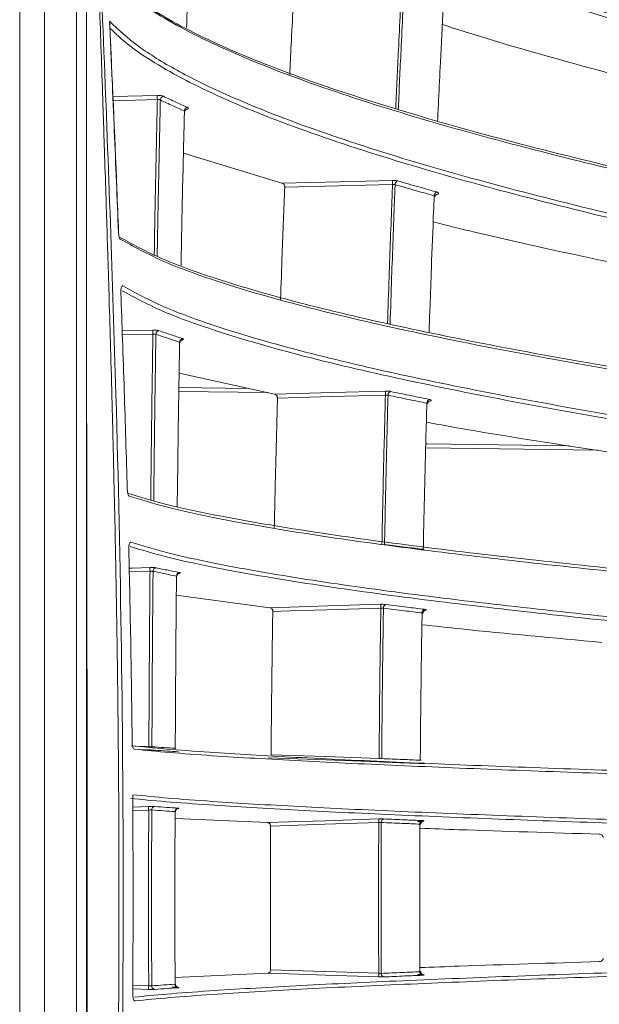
# Model space of a CAD drawing. Header units: millimetres. Extents: x 0 to 1118, y 0 to 864.
# Tile 60 of 256: x 297.14 to 305.43, y 211.39 to 225.47. Entities that reach past the tile are written whole.
import ezdxf

# ---------------------------------------------------------------- set-up
doc = ezdxf.new("R2010")
doc.units = ezdxf.units.MM

msp = doc.modelspace()

# ---------------------------------------------------------------- linework, layer by layer
at = {"color": 9, "linetype": 'Continuous', "lineweight": 0}
for p, q in [((297.1427, 184.5342), (297.1427, 241.2842)), ((297.4963, 241.2842), (297.4963, 184.5342)), ((297.9534, 184.5342), (297.9534, 241.2842)), ((298.4756, 224.3665), (299.1119, 224.3824)), ((299.1119, 224.3225), (298.4782, 224.3068)), ((298.6091, 221.0157), (299.0481, 221.0279)), ((299.0481, 220.9707), (298.6112, 220.9586)), ((299.4197, 220.2093), (300.4127, 220.1949)), ((300.6924, 220.1333), (299.4189, 220.1517)), ((305.4065, 219.3093), (302.9495, 219.345)), ((299.0069, 217.5795), (298.7104, 217.5705)), ((298.7927, 215.08), (298.9909, 215.0729)), ((298.7599, 214.2092), (298.988, 214.2168)), ((298.988, 214.1656), (298.7602, 214.1581)), ((298.988, 211.6017), (298.7601, 211.6092)), ((298.7604, 211.6604), (298.988, 211.6529))]:
    msp.add_line(p, q, dxfattribs=at)
at = {"color": 7, "linetype": 'Continuous', "lineweight": 15}
for p, q in [((298.0999, 241.2842), (298.0999, 184.5342)), ((299.4849, 223.5582), (300.8933, 223.1296)), ((298.5576, 222.428), (298.5576, 222.428)), ((299.4228, 220.4131), (300.7892, 220.112)), ((299.383, 217.2378), (300.7215, 217.0592)), ((298.9909, 215.0252), (298.8378, 215.0306)), ((302.9294, 214.829), (302.9306, 214.8289)), ((299.3647, 214.0455), (300.6905, 213.9863)), ((300.6905, 211.8322), (299.3646, 211.773))]:
    msp.add_line(p, q, dxfattribs=at)
at = {"color": 9, "linetype": 'Continuous', "lineweight": 0, "flags": 128}
for points in [[(300.8933, 223.1296), (301.7195, 223.1499), (302.4757, 223.1684)], [(302.4757, 223.1088), (301.7048, 223.0899), (300.9339, 223.071)], [(298.556, 222.4279), (298.5576, 222.428), (298.5576, 222.428)], [(300.7892, 220.112), (301.6163, 220.1346), (302.3742, 220.1554)], [(302.3742, 220.0984), (301.6021, 220.0772), (300.83, 220.0561)], [(302.951, 219.4026), (302.9722, 219.4023), (305.0087, 219.3727)], [(298.7092, 217.6248), (298.7493, 217.626), (299.0069, 217.6339)], [(300.7215, 217.0592), (301.0083, 217.0679), (301.5491, 217.0842), (302.3083, 217.107)], [(302.3083, 217.0528), (301.5355, 217.0296), (301.0083, 217.0137), (300.7627, 217.0063)], [(300.7383, 214.9566), (301.5108, 214.9295), (301.5233, 214.9291), (302.2834, 214.9024)], [(300.6905, 213.9863), (300.9915, 213.9961), (301.5182, 214.0133), (302.2781, 214.0382)], [(302.2781, 213.9871), (301.5052, 213.9619), (300.9915, 213.9451), (300.7322, 213.9366)], [(300.7322, 211.8819), (301.5052, 211.8566), (301.5182, 211.8562), (302.2781, 211.8314)], [(302.2781, 211.7803), (301.5182, 211.8052), (300.9915, 211.8224), (300.6905, 211.8322)]]:
    msp.add_lwpolyline(points, dxfattribs=at)
at = {"color": 7, "linetype": 'Continuous', "lineweight": 15, "flags": 128}
for points in [[(298.5911, 221.5593), (298.5911, 221.5593), (298.5894, 221.5593)], [(298.681, 218.7546), (298.683, 218.7546), (298.6831, 218.7546)], [(298.7053, 217.8941), (298.7052, 217.8941), (298.7032, 217.8941)], [(298.7519, 215.1366), (298.7541, 215.1367), (298.7542, 215.1367)], [(302.2834, 214.8547), (301.5233, 214.8814), (300.9825, 214.9004), (300.6959, 214.9104)], [(298.7597, 211.5383), (298.7619, 211.5383), (298.762, 211.5383)]]:
    msp.add_lwpolyline(points, dxfattribs=at)
at = {"color": 9, "linetype": 'Continuous', "lineweight": 0}
for centre, radius, start, end in [((299.7077, 224.3524), 0.5966, 177.12447, 182.87553), ((299.2091, 224.318), 0.0543, 102.11287, 179.47538), ((299.5537, 224.1599), 0.0546, 103.27206, 179.67298), ((303.0929, 223.1386), 0.618, 177.23532, 182.76468), ((302.5692, 223.1081), 0.0568, 110.81763, 181.01173), ((303.1294, 222.9496), 0.0571, 111.89555, 181.20989), ((299.5898, 220.9993), 0.5425, 176.97599, 183.02401), ((299.1436, 220.9687), 0.0525, 100.37226, 180.45844), ((299.4826, 220.8551), 0.0526, 101.40623, 180.69326), ((302.9292, 220.1269), 0.5557, 177.05788, 182.94212), ((302.4646, 220.0997), 0.0536, 108.3253, 182.33764), ((303.0205, 219.9858), 0.0538, 109.35529, 182.55051), ((299.4832, 217.6067), 0.4771, 176.73488, 183.26512), ((299.1007, 217.5799), 0.0507, 98.56219, 181.34216), ((299.436, 217.5115), 0.0506, 99.44398, 181.64734), ((302.7908, 217.0799), 0.4832, 176.78521, 183.21479), ((302.3956, 217.056), 0.0506, 105.65993, 183.65877), ((302.9486, 216.9873), 0.0506, 106.60901, 183.91982), ((299.3913, 214.1912), 0.4041, 176.36923, 183.63077), ((299.08, 214.1683), 0.0488, 96.62715, 182.16559), ((299.4134, 214.1454), 0.0486, 97.35736, 182.52724), ((302.6934, 214.0126), 0.4161, 176.48044, 183.51956), ((302.3623, 213.992), 0.0476, 102.77403, 184.96487), ((302.914, 213.9688), 0.0474, 103.62633, 185.29899), ((302.6934, 211.8059), 0.4161, 176.48044, 183.51956), ((302.3623, 211.8265), 0.0476, 175.03535, 257.22575), ((302.914, 211.8497), 0.0474, 174.70101, 256.37367), ((299.3913, 211.6273), 0.4041, 176.36924, 183.63076), ((299.08, 211.6501), 0.0488, 177.83447, 263.37279), ((299.4134, 211.6731), 0.0486, 177.47276, 262.64264)]:
    msp.add_arc(centre, radius, start, end, dxfattribs=at)
at = {"color": 7, "linetype": 'Continuous', "lineweight": 15}
for points, knots in [([(298.1027, 233.2598), (298.1029, 233.2215), (298.1039, 233.025), (298.1073, 232.6704), (298.1128, 232.1959), (298.1182, 231.8318), (298.1231, 231.5351), (298.1282, 231.2426), (298.1371, 230.7823), (298.1514, 230.1355), (298.1658, 229.5655), (298.1769, 229.1524), (298.1825, 228.9512), (298.188, 228.7553), (298.1942, 228.5397), (298.2064, 228.1249), (298.2245, 227.5348), (298.248, 226.8023), (298.2702, 226.1301), (298.2919, 225.4833), (298.3137, 224.8355), (298.3342, 224.2271), (298.354, 223.6311), (298.3778, 222.9051), (298.4021, 222.1413), (298.426, 221.3513), (298.4464, 220.6445), (298.4683, 219.8386), (298.4886, 219.016), (298.5073, 218.1679), (298.5235, 217.3274), (298.5368, 216.4974), (298.5456, 215.8315), (298.5515, 215.2819), (298.5563, 214.751), (298.5599, 214.2006), (298.5619, 213.7106), (298.5628, 213.3588), (298.5631, 213.104), (298.5632, 212.9139), (298.5631, 212.7237), (298.5627, 212.3386), (298.5607, 211.7461), (298.5561, 211.0295), (298.5499, 210.3631), (298.5426, 209.7492), (298.5353, 209.2277), (298.5282, 208.7869), (298.5222, 208.4372), (298.5157, 208.0875), (298.5096, 207.7811), (298.5038, 207.4988), (298.4971, 207.1896), (298.4856, 206.6818), (298.4706, 206.0741), (298.4545, 205.4681), (298.44, 204.949), (298.4237, 204.388), (298.4034, 203.7206), (298.383, 203.077), (298.3604, 202.3811), (298.3343, 201.5939), (298.3037, 200.6884), (298.2734, 199.7852), (298.2441, 198.8987), (298.2152, 197.9891), (298.1896, 197.1271), (298.1665, 196.2892), (298.1457, 195.4429), (298.1264, 194.5224), (298.1121, 193.5898), (298.1041, 192.9352), (298.1029, 192.5915), (298.1028, 192.5586)], [0, 0, 0, 0, 0.0028208, 0.0144769, 0.0261328, 0.0377886, 0.0413093, 0.0479955, 0.0593438, 0.0752351, 0.0956696, 0.1013539, 0.1056849, 0.1104996, 0.1157982, 0.1215806, 0.1410774, 0.1593015, 0.1755813, 0.1906316, 0.2069876, 0.2233435, 0.2354923, 0.2509232, 0.2768708, 0.2917994, 0.3091655, 0.3289691, 0.3512099, 0.3697939, 0.391475, 0.4131561, 0.4309628, 0.4405479, 0.453649, 0.4700841, 0.4811093, 0.4897513, 0.49601, 0.4998853, 0.5037618, 0.5100213, 0.52826, 0.5474255, 0.5628253, 0.5773612, 0.5926668, 0.6012569, 0.6098471, 0.6184373, 0.6270277, 0.6324298, 0.6392405, 0.6498221, 0.6698501, 0.68404, 0.6944913, 0.7081133, 0.7253919, 0.7436945, 0.7555619, 0.7766968, 0.8017277, 0.8223239, 0.8432861, 0.8670864, 0.889385, 0.9068276, 0.9288548, 0.9517617, 0.9746694, 0.9975787, 1, 1, 1, 1]), ([(298.1201, 192.5967), (298.1268, 193.2802), (298.1454, 195.1658), (298.2987, 199.4539), (298.542, 205.4981), (298.6602, 212.7875), (298.5641, 219.3024), (298.3509, 225.0008), (298.17, 229.3691), (298.1376, 232.1105), (298.1245, 233.2217)], [0, 0, 0, 0, 0.05045455, 0.13919373, 0.31672655, 0.49700672, 0.6772862, 0.7976259, 0.91796543, 1, 1, 1, 1]), ([(313.8906, 224.0231), (312.598, 224.3268), (310.657, 224.7827), (308.1746, 225.4323), (306.3693, 225.9403), (304.6428, 226.4732), (303.0083, 227.0393), (301.498, 227.644), (300.3783, 228.1896), (299.6031, 228.6528), (299.0859, 229.0209), (298.6608, 229.4033), (298.3891, 229.733), (298.2811, 229.9342), (298.245, 230.0016)], [0, 0, 0, 0, 0.1912183, 0.2871368, 0.3830455, 0.4787371, 0.5744056, 0.6720109, 0.7695505, 0.8200884, 0.8706172, 0.9223134, 0.973997, 1, 1, 1, 1]), ([(298.6682, 229.417), (298.7857, 229.3045), (299.0386, 229.0623), (299.5468, 228.704), (300.3215, 228.2388), (301.4278, 227.6992), (302.9232, 227.0969), (304.5687, 226.5248), (306.3204, 225.9838), (308.1364, 225.4727), (310.62, 224.8226), (312.5644, 224.3656), (313.8624, 224.0606)], [0, 0, 0, 0, 0.0490035, 0.1054734, 0.1619542, 0.2658676, 0.3698469, 0.4764322, 0.5830456, 0.6870692, 0.7911033, 1, 1, 1, 1]), ([(313.8167, 223.3422), (312.5228, 223.646), (310.5797, 224.1022), (308.0967, 224.7529), (306.2912, 225.2621), (304.5648, 225.7964), (302.931, 226.3644), (301.4224, 226.9712), (300.2905, 227.5264), (299.4941, 228.0077), (298.9569, 228.404), (298.5326, 228.7968), (298.3588, 229.0629), (298.2784, 229.186)], [0, 0, 0, 0, 0.1948544, 0.2926092, 0.3903537, 0.4879516, 0.5855259, 0.6851027, 0.7846119, 0.8396737, 0.8947231, 0.951282, 1, 1, 1, 1]), ([(298.2836, 229.2946), (298.3054, 229.2566), (298.402, 229.0886), (298.6387, 228.7943), (299.0519, 228.4151), (299.5647, 228.0439), (300.3341, 227.5795), (301.4318, 227.0396), (302.9211, 226.4367), (304.561, 225.8639), (306.3086, 225.3222), (308.1216, 224.8107), (310.6026, 224.1601), (312.5469, 223.7037), (313.8448, 223.399)], [0, 0, 0, 0, 0.01485882, 0.06577101, 0.11669449, 0.16892569, 0.22116725, 0.31768436, 0.41426322, 0.51329447, 0.61235191, 0.70905776, 0.80577349, 1, 1, 1, 1]), ([(299.5308, 225.3535), (299.539, 225.6461), (299.5582, 226.336), (299.5804, 227.0183), (299.5932, 227.4112)], [0, 0, 0, 0, 0.4241567, 1, 1, 1, 1]), ([(298.4127, 226.1034), (298.4921, 226.0259), (298.6647, 225.8574), (299.1686, 225.5131), (300.013, 225.0762), (301.2864, 224.5792), (302.7682, 224.1048), (304.4057, 223.6544), (306.1535, 223.229), (307.9678, 222.828), (310.4517, 222.3188), (312.4019, 221.9626), (313.7039, 221.7248)], [0, 0, 0, 0, 0.0409929, 0.0891063, 0.187272, 0.2879909, 0.3887768, 0.4922427, 0.5957371, 0.696572, 0.7974172, 1, 1, 1, 1]), ([(313.7319, 221.6842), (312.4359, 221.9208), (310.4895, 222.2762), (308.0068, 222.785), (306.2036, 223.1835), (304.4823, 223.6021), (302.8561, 224.0475), (301.3585, 224.5239), (300.0724, 225.0247), (299.2218, 225.463), (298.6993, 225.8195), (298.5104, 226.0047), (298.416, 226.0973)], [0, 0, 0, 0, 0.2004999, 0.301118, 0.4017252, 0.5020692, 0.6023878, 0.7048627, 0.807265, 0.9027217, 0.9513652, 1, 1, 1, 1]), ([(301.0052, 224.6809), (301.012, 224.8225), (301.0275, 225.1457), (301.0505, 225.5973), (301.067, 225.9069), (301.0739, 226.0364)], [0, 0, 0, 0, 0.3120522, 0.7121251, 1, 1, 1, 1]), ([(303.12, 224.0191), (303.1247, 224.1199), (303.1377, 224.3987), (303.1648, 224.9421), (303.1917, 225.4561), (303.2102, 225.7921), (303.2142, 225.8645)], [0, 0, 0, 0, 0.1628856, 0.4502593, 0.881508, 1, 1, 1, 1]), ([(298.4287, 225.4426), (298.5561, 225.3234), (298.8111, 225.0846), (299.3755, 224.7406), (300.1833, 224.3411), (301.3117, 223.8972), (302.7949, 223.4202), (304.4271, 222.972), (305.6188, 222.682), (306.3717, 222.5074), (307.048, 222.3525), (308.5709, 222.021), (310.9084, 221.5533), (312.766, 221.216), (313.6949, 221.0474)], [0, 0, 0, 0, 0.0629879, 0.126146, 0.1892101, 0.2907086, 0.3925831, 0.4947068, 0.596546, 0.6020432, 0.624032, 0.7120013, 0.8559872, 1, 1, 1, 1]), ([(298.4301, 225.4289), (298.4299, 225.4332), (298.4297, 225.4378), (298.4287, 225.4424), (298.4287, 225.4426)], [0, 0, 0, 0, 0.9590206, 1, 1, 1, 1]), ([(298.5573, 222.428), (298.5492, 222.6338), (298.5096, 223.6342), (298.4651, 224.6344), (298.4297, 225.4288)], [0, 0, 0, 0, 0.2057634, 1, 1, 1, 1]), ([(303.189, 225.3955), (303.3958, 225.3299), (304.2416, 225.0615), (305.1539, 224.8145), (305.8432, 224.6279)], [0, 0, 0, 0, 0.2445399, 1, 1, 1, 1]), ([(313.667, 220.9917), (312.3698, 221.2286), (310.4216, 221.5843), (307.9382, 222.094), (306.1344, 222.4934), (304.4129, 222.9132), (302.7867, 223.36), (301.2903, 223.838), (300.0205, 224.3349), (299.1882, 224.765), (298.6928, 225.0982), (298.5157, 225.2656), (298.433, 225.3438)], [0, 0, 0, 0, 0.2029243, 0.3047695, 0.4066036, 0.5082516, 0.6098738, 0.7137037, 0.8174598, 0.9108277, 0.9583373, 1, 1, 1, 1]), ([(299.4502, 221.9508), (299.4548, 222.1818), (299.4672, 222.8097), (299.484, 223.5454), (299.4964, 224.0494), (299.4991, 224.1602)], [0, 0, 0, 0, 0.3123081, 0.8487973, 1, 1, 1, 1]), ([(299.4991, 224.1602), (299.5016, 224.159), (299.5053, 224.157), (299.5047, 224.1545), (299.5046, 224.1536)], [0, 0, 0, 0, 0.661141, 1, 1, 1, 1]), ([(299.5064, 224.1537), (299.5061, 224.1562), (299.5054, 224.1642), (299.5111, 224.175), (299.5171, 224.1821), (299.5202, 224.1842), (299.52, 224.1841), (299.52, 224.184)], [0, 0, 0, 0, 0.1508442, 0.4857931, 0.7149036, 0.9054739, 1, 1, 1, 1]), ([(300.9339, 223.071), (300.9338, 223.0754), (300.9335, 223.0841), (300.929, 223.098), (300.9206, 223.112), (300.9081, 223.1239), (300.8982, 223.1277), (300.8933, 223.1296)], [0, 0, 0, 0, 0.1481243, 0.2958488, 0.4885507, 0.7467836, 1, 1, 1, 1]), ([(302.549, 223.1612), (302.6503, 223.132), (302.8348, 223.0787), (303.0231, 223.0263), (303.1081, 223.0026)], [0, 0, 0, 0, 0.548953, 1, 1, 1, 1]), ([(300.8744, 221.4656), (300.8817, 221.6831), (300.8999, 222.2205), (300.9212, 222.7537), (300.9339, 223.071)], [0, 0, 0, 0, 0.4048395, 1, 1, 1, 1]), ([(302.9985, 220.9948), (303.0028, 221.1213), (303.0132, 221.429), (303.0343, 222.0065), (303.0548, 222.531), (303.0692, 222.8743), (303.0723, 222.9484)], [0, 0, 0, 0, 0.1934371, 0.4702313, 0.8856007, 1, 1, 1, 1]), ([(303.0723, 222.9484), (303.0754, 222.9473), (303.0818, 222.9451), (303.0853, 222.9416), (303.0843, 222.9395), (303.0842, 222.9392)], [0, 0, 0, 0, 0.4605161, 0.9215865, 1, 1, 1, 1]), ([(303.0855, 222.939), (303.0857, 222.9434), (303.0861, 222.9527), (303.0925, 222.9626), (303.098, 222.9677), (303.0986, 222.9679), (303.0988, 222.9681)], [0, 0, 0, 0, 0.2749734, 0.5874908, 0.8134542, 1, 1, 1, 1]), ([(303.057, 222.5742), (303.2551, 222.5247), (304.0884, 222.3163), (304.9898, 222.125), (305.6769, 221.9791)], [0, 0, 0, 0, 0.2376257, 1, 1, 1, 1]), ([(298.5714, 222.3576), (298.7488, 222.2593), (299.1172, 222.055), (300.0051, 221.7346), (301.1765, 221.3983), (302.6492, 221.0563), (304.2795, 220.7315), (306.024, 220.4251), (307.8366, 220.1367), (310.3202, 219.771), (312.2744, 219.5161), (313.5793, 219.3459)], [0, 0, 0, 0, 0.0762148, 0.1583084, 0.2625707, 0.3669052, 0.4741414, 0.5814086, 0.685799, 0.7902005, 1, 1, 1, 1]), ([(313.6071, 219.3024), (312.3088, 219.4717), (310.3587, 219.726), (307.8763, 220.0913), (306.075, 220.3779), (304.3581, 220.6792), (302.7391, 221.0002), (301.2501, 221.3438), (300.0602, 221.6842), (299.1502, 222.0131), (298.772, 222.2231), (298.5818, 222.3287)], [0, 0, 0, 0, 0.2080306, 0.3124639, 0.4168857, 0.5210043, 0.6250958, 0.7315289, 0.8378835, 0.9184716, 1, 1, 1, 1]), ([(313.5519, 218.6018), (312.2525, 218.7714), (310.3007, 219.026), (307.8174, 219.3921), (306.0153, 219.6794), (304.2976, 219.9814), (302.6781, 220.3034), (301.1892, 220.6481), (300.015, 220.9855), (299.1432, 221.3002), (298.7838, 221.4946), (298.6089, 221.5891)], [0, 0, 0, 0, 0.2104222, 0.3160642, 0.4216943, 0.5271046, 0.6324867, 0.7402583, 0.8479502, 0.9260399, 1, 1, 1, 1]), ([(298.6178, 221.6589), (298.8011, 221.5593), (299.17, 221.359), (300.0449, 221.0418), (301.1968, 220.7097), (302.6642, 220.3674), (304.2902, 220.0424), (306.0311, 219.7358), (307.841, 219.4471), (310.3221, 219.081), (312.2754, 218.8262), (313.5797, 218.656)], [0, 0, 0, 0, 0.07754877, 0.1560079, 0.26050065, 0.36506601, 0.47256119, 0.5800872, 0.68480293, 0.78953033, 1, 1, 1, 1]), ([(298.681, 218.7546), (298.6673, 219.2239), (298.6466, 219.9362), (298.6146, 220.871), (298.5975, 221.3366), (298.5894, 221.5593)], [0, 0, 0, 0, 0.5019539, 0.7618025, 1, 1, 1, 1]), ([(299.4369, 220.8496), (299.4368, 220.8525), (299.4364, 220.8609), (299.4418, 220.8726), (299.4495, 220.8816), (299.4545, 220.8852), (299.4563, 220.8861), (299.456, 220.886), (299.4559, 220.8859)], [0, 0, 0, 0, 0.1490621, 0.4263274, 0.6511318, 0.8244065, 0.9672329, 1, 1, 1, 1]), ([(299.3961, 218.5037), (299.3995, 218.7751), (299.4076, 219.441), (299.4194, 220.2241), (299.428, 220.7352), (299.43, 220.8545)], [0, 0, 0, 0, 0.3454851, 0.8472943, 1, 1, 1, 1]), ([(299.43, 220.8545), (299.4324, 220.8536), (299.436, 220.8522), (299.4355, 220.8503), (299.4353, 220.8496)], [0, 0, 0, 0, 0.67404922, 1, 1, 1, 1]), ([(298.0999, 220.4423), (298.101, 219.5552), (298.1041, 217.0441), (298.1126, 212.0221), (298.1047, 207.8872), (298.0999, 205.3762)], [0, 0, 0, 0, 0.1766502, 0.5, 1, 1, 1, 1]), ([(300.7848, 218.1967), (300.791, 218.4901), (300.8042, 219.1115), (300.8211, 219.7298), (300.83, 220.0561)], [0, 0, 0, 0, 0.47222857, 1, 1, 1, 1]), ([(300.83, 220.0561), (300.8298, 220.0605), (300.8294, 220.0694), (300.8247, 220.0831), (300.8161, 220.0967), (300.8036, 220.1075), (300.7939, 220.1105), (300.7892, 220.112)], [0, 0, 0, 0, 0.1491525, 0.297872, 0.4931697, 0.7541765, 1, 1, 1, 1]), ([(302.915, 217.8937), (302.9225, 218.2433), (302.9375, 218.9417), (302.957, 219.6364), (302.9667, 219.9834)], [0, 0, 0, 0, 0.5005654, 1, 1, 1, 1]), ([(302.9667, 219.9834), (302.9699, 219.9826), (302.9762, 219.9809), (302.9797, 219.9782), (302.9787, 219.9766), (302.9786, 219.9764)], [0, 0, 0, 0, 0.46700938, 0.93463019, 1, 1, 1, 1]), ([(302.9794, 219.9763), (302.9799, 219.9815), (302.9808, 219.9917), (302.9881, 220.0031), (302.9946, 220.0092), (302.9981, 220.0112), (302.9979, 220.0112), (302.9979, 220.0111)], [0, 0, 0, 0, 0.27999, 0.5355444, 0.7458396, 0.9179888, 1, 1, 1, 1]), ([(302.9593, 219.71), (303.1504, 219.6755), (303.974, 219.527), (304.8665, 219.3908), (305.552, 219.2862)], [0, 0, 0, 0, 0.2320434, 1, 1, 1, 1]), ([(298.6849, 218.6967), (298.8497, 218.646), (299.1873, 218.5421), (299.9928, 218.3666), (301.1021, 218.1726), (302.5665, 217.966), (304.1921, 217.77), (305.9338, 217.5851), (307.7451, 217.4112), (310.2281, 217.191), (312.1849, 217.0379), (313.4916, 216.9356)], [0, 0, 0, 0, 0.0674169, 0.1380884, 0.2448221, 0.3516315, 0.4615042, 0.5714093, 0.6782798, 0.7851624, 1, 1, 1, 1]), ([(313.5193, 216.8895), (312.2195, 216.9912), (310.2671, 217.1439), (307.7852, 217.3639), (305.9855, 217.5366), (304.2719, 217.7183), (302.658, 217.912), (301.1765, 218.1196), (300.0466, 218.3164), (299.2256, 218.4956), (298.8827, 218.6012), (298.7106, 218.6542)], [0, 0, 0, 0, 0.2134304, 0.3206007, 0.4277591, 0.5345846, 0.6413812, 0.7506561, 0.8598484, 0.9296413, 1, 1, 1, 1]), ([(313.4748, 216.1842), (312.174, 216.2861), (310.22, 216.4391), (307.7369, 216.6597), (305.936, 216.8328), (304.2211, 217.0151), (302.6058, 217.2094), (301.1235, 217.4176), (300.0025, 217.6136), (299.2088, 217.7866), (298.883, 217.8855), (298.7252, 217.9334)], [0, 0, 0, 0, 0.2152493, 0.323338, 0.4314148, 0.5392474, 0.6470509, 0.7573678, 0.8676013, 0.9359074, 1, 1, 1, 1]), ([(298.7344, 217.9947), (298.9016, 217.9438), (299.2373, 217.8416), (300.0336, 217.6674), (301.1305, 217.4749), (302.5908, 217.2681), (304.2127, 217.0719), (305.9513, 216.8868), (307.7602, 216.7128), (310.241, 216.4922), (312.1966, 216.339), (313.5025, 216.2367)], [0, 0, 0, 0, 0.0678642, 0.1362902, 0.2431935, 0.3501731, 0.4602345, 0.570328, 0.6774658, 0.7846154, 1, 1, 1, 1]), ([(298.7519, 215.1366), (298.75, 215.2983), (298.7445, 215.7588), (298.7334, 216.4582), (298.7188, 217.2157), (298.7082, 217.6743), (298.7032, 217.8941)], [0, 0, 0, 0, 0.1759116, 0.5009361, 0.760899, 1, 1, 1, 1]), ([(302.915, 217.8937), (302.9172, 217.8935), (302.9228, 217.893), (302.9272, 217.8924), (302.9267, 217.8921), (302.9265, 217.8921)], [0, 0, 0, 0, 0.3156051, 0.786666, 1, 1, 1, 1]), ([(299.368, 215.0481), (299.3685, 215.1512), (299.3707, 215.6215), (299.3757, 216.4428), (299.3822, 217.1595), (299.3854, 217.5101)], [0, 0, 0, 0, 0.1254139, 0.5722327, 1, 1, 1, 1]), ([(299.3854, 217.5101), (299.3878, 217.5095), (299.3913, 217.5086), (299.3908, 217.5073), (299.3906, 217.5069)], [0, 0, 0, 0, 0.6837653, 1, 1, 1, 1]), ([(299.3921, 217.5069), (299.3919, 217.5093), (299.3913, 217.5172), (299.3962, 217.5291), (299.4039, 217.5397), (299.4116, 217.5458), (299.4161, 217.5482), (299.4178, 217.5489), (299.4176, 217.5488), (299.4175, 217.5488)], [0, 0, 0, 0, 0.1067338, 0.35341482, 0.55342066, 0.71908189, 0.84600152, 0.95314895, 1, 1, 1, 1]), ([(300.7627, 217.0063), (300.7625, 217.0108), (300.762, 217.0198), (300.7571, 217.0333), (300.7483, 217.0463), (300.7357, 217.056), (300.7261, 217.0582), (300.7215, 217.0592)], [0, 0, 0, 0, 0.150004, 0.2995433, 0.4973476, 0.761274, 1, 1, 1, 1]), ([(300.7383, 214.9566), (300.7413, 215.3007), (300.7474, 215.9848), (300.7576, 216.6672), (300.7627, 217.0063)], [0, 0, 0, 0, 0.503034, 1, 1, 1, 1]), ([(302.8723, 214.8786), (302.8755, 215.2302), (302.8818, 215.9329), (302.8927, 216.6337), (302.8981, 216.9838)], [0, 0, 0, 0, 0.500367, 1, 1, 1, 1]), ([(302.8981, 216.9838), (302.9013, 216.9833), (302.9076, 216.9822), (302.911, 216.9804), (302.9101, 216.9792), (302.91, 216.9791)], [0, 0, 0, 0, 0.4713338, 0.943311, 1, 1, 1, 1]), ([(302.9109, 216.9789), (302.9112, 216.9841), (302.9119, 216.9942), (302.9188, 217.0064), (302.9266, 217.0145), (302.9325, 217.0184), (302.9355, 217.0197), (302.9354, 217.0197), (302.9354, 217.0197)], [0, 0, 0, 0, 0.2343151, 0.4582583, 0.6440513, 0.793376, 0.9175088, 1, 1, 1, 1]), ([(302.8957, 216.8159), (303.0823, 216.7956), (303.8994, 216.7066), (304.786, 216.625), (305.4703, 216.5621)], [0, 0, 0, 0, 0.2283217, 1, 1, 1, 1]), ([(298.7379, 215.0851), (298.8979, 215.0693), (299.2189, 215.0376), (299.9856, 214.9817), (301.0628, 214.9185), (302.5225, 214.8495), (304.1454, 214.784), (305.8857, 214.7222), (307.6961, 214.6642), (310.1787, 214.5908), (312.1366, 214.5397), (313.4442, 214.5056)], [0, 0, 0, 0, 0.0639238, 0.1283009, 0.2362286, 0.3442337, 0.4553865, 0.5665726, 0.6746421, 0.7827233, 1, 1, 1, 1]), ([(313.4719, 214.4571), (312.1715, 214.491), (310.2179, 214.5419), (307.7364, 214.6153), (305.9377, 214.6729), (304.226, 214.7335), (302.6148, 214.7982), (301.1376, 214.8675), (300.0392, 214.9318), (299.2647, 214.9882), (298.9444, 215.0198), (298.7837, 215.0357)], [0, 0, 0, 0, 0.2163877, 0.3250574, 0.433715, 0.5420226, 0.650301, 0.761133, 0.8718797, 0.9357318, 1, 1, 1, 1]), ([(298.9909, 215.0252), (298.9932, 215.0251), (299.0067, 215.0246), (299.0308, 215.0237), (299.0594, 215.0223), (299.0713, 215.0216), (299.0772, 215.0212)], [0, 0, 0, 0, 0.0646507, 0.3764449, 0.6881942, 1, 1, 1, 1]), ([(299.4104, 214.999), (299.3573, 215.0024), (299.2432, 215.0098), (299.135, 215.0172), (299.0772, 215.0212)], [0, 0, 0, 0, 0.4658597, 1, 1, 1, 1]), ([(299.368, 215.0481), (299.3704, 215.048), (299.3739, 215.0479), (299.3734, 215.0481), (299.3732, 215.0481)], [0, 0, 0, 0, 0.6902012, 1, 1, 1, 1]), ([(299.4111, 214.9989), (299.4127, 214.9988), (299.4158, 214.9986), (299.4159, 214.9986), (299.4159, 214.9986)], [0, 0, 0, 0, 0.5292177, 1, 1, 1, 1]), ([(302.2834, 214.8547), (302.2891, 214.8545), (302.306, 214.8539), (302.3331, 214.8529), (302.3491, 214.8523), (302.3571, 214.852)], [0, 0, 0, 0, 0.2048127, 0.6024111, 1, 1, 1, 1]), ([(302.9084, 214.8299), (302.8243, 214.8332), (302.6385, 214.8405), (302.4566, 214.8479), (302.3571, 214.852)], [0, 0, 0, 0, 0.45251075, 1, 1, 1, 1]), ([(302.8723, 214.8786), (302.8746, 214.8786), (302.8801, 214.8786), (302.8845, 214.8787), (302.884, 214.8791), (302.8838, 214.8792)], [0, 0, 0, 0, 0.3137754, 0.7869148, 1, 1, 1, 1]), ([(302.9294, 214.829), (302.9272, 214.8291), (302.9232, 214.8293), (302.913, 214.8297), (302.9084, 214.8299)], [0, 0, 0, 0, 0.5442292, 1, 1, 1, 1]), ([(313.4386, 213.7506), (312.1372, 213.7846), (310.1822, 213.8357), (307.6992, 213.9095), (305.8988, 213.9674), (304.1852, 214.0283), (302.5716, 214.0934), (301.0938, 214.1631), (299.9885, 214.2277), (299.2191, 214.2848), (298.8776, 214.3166), (298.729, 214.3329), (298.7287, 214.3329)], [0, 0, 0, 0, 0.2160244, 0.3245136, 0.4329905, 0.5412137, 0.6494072, 0.7601571, 0.8708221, 0.9351415, 0.9998873, 1, 1, 1, 1]), ([(298.7589, 214.3849), (298.9211, 214.3686), (299.2455, 214.3359), (300.0239, 214.2789), (301.1134, 214.2145), (302.5786, 214.1449), (304.198, 214.0796), (305.4016, 214.0369), (306.2376, 214.0087), (307.2739, 213.9745), (308.9862, 213.9221), (311.261, 213.8583), (312.7312, 213.8202), (313.4663, 213.8012)], [0, 0, 0, 0, 0.0654785, 0.130977, 0.2397744, 0.3490083, 0.4585293, 0.5677194, 0.5767317, 0.6127811, 0.7570328, 0.8785112, 1, 1, 1, 1]), ([(298.7597, 211.5383), (298.7607, 211.698), (298.7635, 212.1549), (298.7649, 212.8495), (298.7637, 213.6387), (298.7605, 214.1306), (298.7589, 214.3849)], [0, 0, 0, 0, 0.1682671, 0.4815912, 0.7320301, 1, 1, 1, 1]), ([(299.3648, 211.6753), (299.3647, 211.7465), (299.3636, 212.2012), (299.3627, 213.0241), (299.3642, 213.7754), (299.3648, 214.1432)], [0, 0, 0, 0, 0.08663227, 0.55284568, 1, 1, 1, 1]), ([(299.3648, 214.1432), (299.3673, 214.143), (299.3708, 214.1426), (299.3702, 214.1419), (299.37, 214.1417)], [0, 0, 0, 0, 0.6882455, 1, 1, 1, 1]), ([(299.3711, 214.1418), (299.371, 214.1425), (299.37, 214.1491), (299.3739, 214.1605), (299.3811, 214.173), (299.3897, 214.181), (299.3973, 214.1857), (299.4026, 214.1878), (299.4052, 214.1886), (299.4061, 214.1888), (299.4059, 214.1887), (299.4058, 214.1887)], [0, 0, 0, 0, 0.0299417, 0.2638106, 0.4499376, 0.6060522, 0.733848, 0.8275221, 0.9022147, 0.9814242, 1, 1, 1, 1]), ([(300.7322, 213.9366), (300.7319, 213.9411), (300.7313, 213.9501), (300.7262, 213.9633), (300.7172, 213.9757), (300.7045, 213.9843), (300.695, 213.9856), (300.6905, 213.9863)], [0, 0, 0, 0, 0.15068772, 0.30084984, 0.50101419, 0.76787885, 1, 1, 1, 1]), ([(302.8797, 213.9617), (302.8798, 213.9665), (302.88, 213.9763), (302.8866, 213.989), (302.8947, 213.9984), (302.9026, 214.004), (302.9084, 214.0067), (302.9114, 214.0077), (302.9125, 214.008), (302.9123, 214.008), (302.9122, 214.008)], [0, 0, 0, 0, 0.1903774, 0.3924285, 0.559552, 0.6983382, 0.8033815, 0.8858573, 0.9734485, 1, 1, 1, 1]), ([(300.7322, 211.8819), (300.7312, 212.2171), (300.7292, 212.902), (300.7312, 213.5869), (300.7322, 213.9366)], [0, 0, 0, 0, 0.4894323, 1, 1, 1, 1]), ([(302.8668, 211.8541), (302.8667, 211.8601), (302.8653, 212.2119), (302.8635, 212.9155), (302.8657, 213.6128), (302.8668, 213.9644)], [0, 0, 0, 0, 0.0086678, 0.5001743, 1, 1, 1, 1]), ([(302.8666, 213.9048), (303.0511, 213.8981), (303.8653, 213.8684), (304.7494, 213.8413), (305.4331, 213.8203)], [0, 0, 0, 0, 0.2266186, 1, 1, 1, 1]), ([(302.8668, 213.9644), (302.8699, 213.9642), (302.8762, 213.9636), (302.8796, 213.9626), (302.8788, 213.9619), (302.8787, 213.9618)], [0, 0, 0, 0, 0.4740878, 0.9487087, 1, 1, 1, 1]), ([(305.4892, 213.7712), (305.4889, 213.7753), (305.4882, 213.7835), (305.4824, 213.7957), (305.4713, 213.8082), (305.4539, 213.8179), (305.4401, 213.8195), (305.4331, 213.8203)], [0, 0, 0, 0, 0.12548, 0.2503179, 0.4328818, 0.7125829, 1, 1, 1, 1]), ([(298.7842, 211.491), (298.9311, 211.5055), (299.238, 211.5357), (299.9855, 211.5902), (301.0585, 211.6535), (302.5178, 211.7227), (304.1403, 211.7885), (305.8802, 211.8505), (307.6904, 211.9087), (310.1728, 211.9825), (312.1309, 212.0337), (313.4385, 212.0679)], [0, 0, 0, 0, 0.0587421, 0.1227545, 0.2313673, 0.3400578, 0.4519208, 0.5638174, 0.6725729, 0.7813405, 1, 1, 1, 1]), ([(313.4662, 212.0173), (312.1657, 211.9833), (310.2121, 211.9322), (307.7308, 211.8584), (305.9323, 211.8005), (304.2209, 211.7396), (302.6101, 211.6746), (301.1335, 211.6049), (300.0386, 211.5406), (299.2691, 211.4843), (298.9514, 211.4529), (298.7921, 211.4372)], [0, 0, 0, 0, 0.2167135, 0.3255491, 0.4343721, 0.5428434, 0.6512851, 0.7622881, 0.8732058, 0.9364023, 1, 1, 1, 1]), ([(305.4331, 211.9982), (305.4431, 211.9996), (305.4582, 212.0018), (305.4754, 212.0142), (305.4842, 212.0258), (305.4886, 212.0371), (305.489, 212.0442), (305.4892, 212.0473)], [0, 0, 0, 0, 0.407303, 0.6172643, 0.7820113, 0.904908, 1, 1, 1, 1]), ([(300.6905, 211.8322), (300.696, 211.8331), (300.7062, 211.8348), (300.7189, 211.8447), (300.7272, 211.8572), (300.7316, 211.8699), (300.732, 211.8782), (300.7322, 211.8819)], [0, 0, 0, 0, 0.2838975, 0.532998, 0.7214031, 0.875429, 1, 1, 1, 1]), ([(305.4331, 211.9982), (304.7516, 211.9773), (303.8675, 211.9501), (303.0532, 211.9205), (302.8666, 211.9137)], [0, 0, 0, 0, 0.77082579, 1, 1, 1, 1]), ([(302.9028, 211.8036), (302.8189, 211.8), (302.6331, 211.7923), (302.4514, 211.7844), (302.3518, 211.7801)], [0, 0, 0, 0, 0.4520884, 1, 1, 1, 1]), ([(302.8668, 211.8541), (302.869, 211.8542), (302.8745, 211.8546), (302.8789, 211.8555), (302.8784, 211.8565), (302.8782, 211.8567)], [0, 0, 0, 0, 0.3126116, 0.7860315, 1, 1, 1, 1]), ([(302.9121, 211.8106), (302.9121, 211.8106), (302.9121, 211.8106), (302.9091, 211.8115), (302.9028, 211.8143), (302.893, 211.8213), (302.8838, 211.8338), (302.8787, 211.8467), (302.8795, 211.8546), (302.8797, 211.8567)], [0, 0, 0, 0, 0.0893668, 0.1789106, 0.2817322, 0.465947, 0.6789394, 0.9162034, 1, 1, 1, 1]), ([(299.3648, 211.6753), (299.3673, 211.6755), (299.3708, 211.6759), (299.3702, 211.6766), (299.37, 211.6768)], [0, 0, 0, 0, 0.689857, 1, 1, 1, 1]), ([(299.4058, 211.6298), (299.4057, 211.6298), (299.4055, 211.6298), (299.4019, 211.6309), (299.395, 211.6339), (299.3848, 211.6412), (299.3755, 211.654), (299.3705, 211.6668), (299.3713, 211.6747), (299.3715, 211.6768)], [0, 0, 0, 0, 0.10604115, 0.18837561, 0.28771335, 0.47864011, 0.68543749, 0.91815857, 1, 1, 1, 1])]:
    msp.add_open_spline(points, degree=3, knots=knots, dxfattribs=at)
at = {"color": 9, "linetype": 'Continuous', "lineweight": 0}
for points, knots in [([(302.5215, 224.1963), (302.5218, 224.2024), (302.5341, 224.4826), (302.5556, 224.9437), (302.5859, 225.5616), (302.6038, 225.9058), (302.6124, 226.0696)], [0, 0, 0, 0, 0.0096664, 0.4456846, 0.7362441, 1, 1, 1, 1]), ([(302.649, 226.0671), (302.6404, 225.9019), (302.6225, 225.5564), (302.5921, 224.9373), (302.5706, 224.4745), (302.5581, 224.1925), (302.5578, 224.1846)], [0, 0, 0, 0, 0.2647676, 0.553763, 0.9874324, 1, 1, 1, 1]), ([(298.556, 222.4279), (298.5364, 222.9119), (298.5067, 223.6456), (298.4634, 224.6504), (298.4406, 225.1714), (298.4287, 225.4426)], [0, 0, 0, 0, 0.4815534, 0.730106, 1, 1, 1, 1]), ([(299.0671, 222.1036), (299.0712, 222.3287), (299.0825, 222.954), (299.0978, 223.6929), (299.1093, 224.206), (299.1119, 224.3225)], [0, 0, 0, 0, 0.3029584, 0.841703, 1, 1, 1, 1]), ([(299.1548, 224.3185), (299.1522, 224.201), (299.1407, 223.6871), (299.1253, 222.9422), (299.114, 222.312), (299.1098, 222.0817)], [0, 0, 0, 0, 0.1584122, 0.692538, 1, 1, 1, 1]), ([(299.1977, 224.371), (299.1968, 224.3714), (299.1907, 224.3742), (299.1748, 224.3786), (299.1455, 224.3824), (299.1231, 224.3824), (299.1119, 224.3824)], [0, 0, 0, 0, 0.0522704, 0.3679027, 0.683982, 1, 1, 1, 1]), ([(299.1119, 224.3225), (299.1175, 224.3228), (299.1287, 224.3234), (299.1434, 224.3221), (299.1513, 224.3201), (299.1544, 224.3187), (299.1548, 224.3185)], [0, 0, 0, 0, 0.3166502, 0.6327199, 0.9478852, 1, 1, 1, 1]), ([(299.4991, 224.1602), (299.4443, 224.1846), (299.3267, 224.237), (299.2147, 224.2901), (299.1548, 224.3185)], [0, 0, 0, 0, 0.4654188, 1, 1, 1, 1]), ([(299.1977, 224.371), (299.2574, 224.3427), (299.3691, 224.2897), (299.4865, 224.2374), (299.5412, 224.213)], [0, 0, 0, 0, 0.53456191, 1, 1, 1, 1]), ([(299.5224, 224.1811), (299.5291, 224.1832), (299.5435, 224.1878), (299.5537, 224.1964), (299.5545, 224.2054), (299.5456, 224.2105), (299.5412, 224.213)], [0, 0, 0, 0, 0.226791, 0.4846661, 0.74232, 1, 1, 1, 1]), ([(302.549, 223.1612), (302.5453, 223.1622), (302.5339, 223.1651), (302.5093, 223.1684), (302.4869, 223.1684), (302.4757, 223.1684)], [0, 0, 0, 0, 0.1962807, 0.5981907, 1, 1, 1, 1]), ([(302.4047, 221.1222), (302.4118, 221.3427), (302.4249, 221.7477), (302.4459, 222.3349), (302.4625, 222.7765), (302.4727, 223.0341), (302.4757, 223.1088)], [0, 0, 0, 0, 0.3314538, 0.6090324, 0.8866098, 1, 1, 1, 1]), ([(302.5124, 223.1071), (302.5094, 223.0312), (302.4992, 222.7724), (302.4825, 222.3297), (302.4615, 221.7415), (302.4484, 221.3354), (302.4413, 221.1137)], [0, 0, 0, 0, 0.1148763, 0.3913517, 0.6678259, 1, 1, 1, 1]), ([(302.4757, 223.1088), (302.4813, 223.1092), (302.4925, 223.1099), (302.5049, 223.1089), (302.5105, 223.1076), (302.5124, 223.1071)], [0, 0, 0, 0, 0.402892, 0.8043741, 1, 1, 1, 1]), ([(303.0723, 222.9484), (302.9872, 222.9721), (302.7986, 223.0246), (302.6138, 223.0779), (302.5124, 223.1071)], [0, 0, 0, 0, 0.4510305, 1, 1, 1, 1]), ([(303.1081, 223.0026), (303.1146, 223.0003), (303.1277, 222.9958), (303.1346, 222.9868), (303.1303, 222.9775), (303.1181, 222.9696), (303.1046, 222.966), (303.0997, 222.9646)], [0, 0, 0, 0, 0.217616, 0.4352102, 0.6529884, 0.8713561, 1, 1, 1, 1]), ([(298.556, 222.4279), (298.556, 222.4272), (298.5565, 222.4151), (298.5587, 222.3913), (298.5645, 222.3612), (298.5725, 222.3381), (298.5787, 222.3319), (298.5818, 222.3287)], [0, 0, 0, 0, 0.0147944, 0.2556709, 0.5023808, 0.75133, 1, 1, 1, 1]), ([(298.6178, 221.6589), (298.617, 221.6593), (298.613, 221.6614), (298.606, 221.659), (298.5981, 221.645), (298.5923, 221.622), (298.589, 221.5924), (298.5892, 221.5703), (298.5894, 221.5593)], [0, 0, 0, 0, 0.0512743, 0.2481224, 0.4404599, 0.6282862, 0.8140656, 1, 1, 1, 1]), ([(299.1341, 221.0203), (299.1332, 221.0206), (299.127, 221.0226), (299.1109, 221.0257), (299.0817, 221.0282), (299.0593, 221.028), (299.0481, 221.0279)], [0, 0, 0, 0, 0.0584053, 0.3720251, 0.68599, 1, 1, 1, 1]), ([(299.1341, 221.0203), (299.1928, 220.9999), (299.3027, 220.9618), (299.4183, 220.9242), (299.4722, 220.9067)], [0, 0, 0, 0, 0.5339091, 1, 1, 1, 1]), ([(299.017, 218.6007), (299.02, 218.8693), (299.0274, 219.5362), (299.0382, 220.3257), (299.0461, 220.8461), (299.0481, 220.9707)], [0, 0, 0, 0, 0.3390102, 0.8418103, 1, 1, 1, 1]), ([(299.0481, 220.9707), (299.0537, 220.971), (299.0649, 220.9716), (299.0795, 220.9708), (299.0876, 220.9694), (299.0906, 220.9684), (299.0911, 220.9682)], [0, 0, 0, 0, 0.3145296, 0.6284703, 0.9416389, 1, 1, 1, 1]), ([(299.0911, 220.9682), (299.0892, 220.8428), (299.0812, 220.3218), (299.0704, 219.529), (299.063, 218.8596), (299.06, 218.5883)], [0, 0, 0, 0, 0.1585946, 0.6589652, 1, 1, 1, 1]), ([(299.43, 220.8545), (299.376, 220.8721), (299.2601, 220.9097), (299.1499, 220.9479), (299.0911, 220.9682)], [0, 0, 0, 0, 0.4660711, 1, 1, 1, 1]), ([(299.4566, 220.884), (299.4619, 220.8853), (299.4748, 220.8884), (299.4842, 220.8945), (299.4854, 220.9011), (299.4766, 220.9049), (299.4722, 220.9067)], [0, 0, 0, 0, 0.187878, 0.4587355, 0.7293563, 1, 1, 1, 1]), ([(302.3242, 217.9638), (302.3314, 218.3208), (302.3459, 219.0342), (302.3648, 219.7438), (302.3742, 220.0984)], [0, 0, 0, 0, 0.5004174, 1, 1, 1, 1]), ([(302.411, 220.0975), (302.4016, 219.7421), (302.3827, 219.032), (302.3682, 218.318), (302.361, 217.9613)], [0, 0, 0, 0, 0.5003738, 1, 1, 1, 1]), ([(302.4477, 220.1506), (302.4439, 220.1513), (302.4325, 220.1534), (302.4077, 220.1556), (302.3854, 220.1555), (302.3742, 220.1554)], [0, 0, 0, 0, 0.2003418, 0.6001433, 1, 1, 1, 1]), ([(302.3742, 220.0984), (302.3798, 220.0987), (302.391, 220.0994), (302.4034, 220.0988), (302.4091, 220.0978), (302.411, 220.0975)], [0, 0, 0, 0, 0.4005528, 0.8000186, 1, 1, 1, 1]), ([(302.9667, 219.9834), (302.8821, 220.0004), (302.6949, 220.0382), (302.5115, 220.0765), (302.411, 220.0975)], [0, 0, 0, 0, 0.4516271, 1, 1, 1, 1]), ([(302.4477, 220.1506), (302.5481, 220.1296), (302.7312, 220.0913), (302.9182, 220.0536), (303.0027, 220.0366)], [0, 0, 0, 0, 0.548358, 1, 1, 1, 1]), ([(303.0027, 220.0366), (303.0092, 220.0349), (303.0222, 220.0316), (303.029, 220.0249), (303.0244, 220.0179), (303.0135, 220.0123), (303.0019, 220.0098), (302.9987, 220.0091)], [0, 0, 0, 0, 0.22787054, 0.45574374, 0.6838221, 0.91248629, 1, 1, 1, 1]), ([(298.681, 218.7546), (298.6811, 218.7518), (298.6816, 218.7375), (298.6843, 218.7118), (298.691, 218.6828), (298.7001, 218.6613), (298.7071, 218.6566), (298.7106, 218.6542)], [0, 0, 0, 0, 0.0558525, 0.285132, 0.5216085, 0.7609326, 1, 1, 1, 1]), ([(298.7344, 217.9947), (298.7342, 217.9948), (298.7305, 217.9959), (298.7233, 217.9938), (298.7143, 217.9796), (298.7075, 217.9566), (298.7033, 217.9271), (298.7032, 217.9051), (298.7032, 217.8941)], [0, 0, 0, 0, 0.01313903, 0.22002996, 0.42105622, 0.61594256, 0.80786087, 1, 1, 1, 1]), ([(302.361, 217.9613), (302.461, 217.9489), (302.6437, 217.9262), (302.8304, 217.9038), (302.915, 217.8937)], [0, 0, 0, 0, 0.547139, 1, 1, 1, 1]), ([(298.9909, 215.0729), (298.9913, 215.1846), (298.9934, 215.6675), (298.9981, 216.5037), (299.004, 217.2267), (299.0069, 217.5795)], [0, 0, 0, 0, 0.1334371, 0.5770993, 1, 1, 1, 1]), ([(299.0932, 217.6301), (299.0921, 217.6303), (299.086, 217.6315), (299.0698, 217.6333), (299.0405, 217.6345), (299.0181, 217.6341), (299.0069, 217.6339)], [0, 0, 0, 0, 0.0624278, 0.3747404, 0.6873766, 1, 1, 1, 1]), ([(299.0069, 217.5795), (299.0125, 217.5799), (299.0237, 217.5805), (299.0384, 217.5803), (299.0465, 217.5795), (299.0495, 217.5789), (299.0501, 217.5787)], [0, 0, 0, 0, 0.3130206, 0.6256099, 0.9376707, 1, 1, 1, 1]), ([(299.0501, 217.5787), (299.0472, 217.2254), (299.0412, 216.5021), (299.0365, 215.6653), (299.0345, 215.1824), (299.034, 215.0704)], [0, 0, 0, 0, 0.42322409, 0.86628526, 1, 1, 1, 1]), ([(299.3854, 217.5101), (299.3318, 217.5207), (299.2171, 217.5434), (299.1082, 217.5665), (299.0501, 217.5787)], [0, 0, 0, 0, 0.4665634, 1, 1, 1, 1]), ([(299.0932, 217.6301), (299.1512, 217.6178), (299.2598, 217.5948), (299.3743, 217.5721), (299.4277, 217.5615)], [0, 0, 0, 0, 0.5334169, 1, 1, 1, 1]), ([(299.4178, 217.5478), (299.4208, 217.5484), (299.4313, 217.5502), (299.4393, 217.5538), (299.4408, 217.5581), (299.432, 217.5604), (299.4277, 217.5615)], [0, 0, 0, 0, 0.11839978, 0.41242475, 0.70620154, 1, 1, 1, 1]), ([(302.382, 217.1047), (302.3781, 217.1052), (302.3667, 217.1064), (302.3418, 217.1076), (302.3195, 217.1072), (302.3083, 217.107)], [0, 0, 0, 0, 0.2031203, 0.6015978, 1, 1, 1, 1]), ([(302.382, 217.1047), (302.4817, 217.092), (302.6639, 217.0689), (302.85, 217.0461), (302.9342, 217.0358)], [0, 0, 0, 0, 0.5478117, 1, 1, 1, 1]), ([(302.2834, 214.9024), (302.2864, 215.2615), (302.2925, 215.9793), (302.303, 216.6951), (302.3083, 217.0528)], [0, 0, 0, 0, 0.5002968, 1, 1, 1, 1]), ([(302.3083, 217.0528), (302.3139, 217.0532), (302.3251, 217.0539), (302.3375, 217.0536), (302.3432, 217.053), (302.3451, 217.0528)], [0, 0, 0, 0, 0.398907, 0.7970871, 1, 1, 1, 1]), ([(302.3451, 217.0528), (302.3399, 216.6945), (302.3294, 215.9781), (302.3233, 215.2599), (302.3202, 214.9008)], [0, 0, 0, 0, 0.50009844, 1, 1, 1, 1]), ([(302.8981, 216.9838), (302.8139, 216.9942), (302.6275, 217.017), (302.4451, 217.0401), (302.3451, 217.0528)], [0, 0, 0, 0, 0.4521772, 1, 1, 1, 1]), ([(302.9342, 217.0358), (302.9407, 217.0348), (302.9537, 217.0327), (302.9604, 217.0284), (302.9556, 217.0237), (302.9463, 217.0202), (302.9368, 217.0187), (302.9357, 217.0185)], [0, 0, 0, 0, 0.2409463, 0.4819113, 0.7231158, 0.9648019, 1, 1, 1, 1]), ([(298.7519, 215.1366), (298.7521, 215.1317), (298.7525, 215.1152), (298.7557, 215.0878), (298.7629, 215.06), (298.7726, 215.0404), (298.78, 215.0373), (298.7837, 215.0357)], [0, 0, 0, 0, 0.0950949, 0.3141522, 0.540851, 0.7705438, 1, 1, 1, 1]), ([(298.9909, 215.0729), (298.992, 215.0729), (298.9988, 215.0724), (299.0108, 215.0717), (299.0251, 215.0708), (299.0311, 215.0705), (299.034, 215.0704)], [0, 0, 0, 0, 0.0646448, 0.3766525, 0.6883206, 1, 1, 1, 1]), ([(299.034, 215.0704), (299.092, 215.0664), (299.2005, 215.0589), (299.3148, 215.0516), (299.368, 215.0481)], [0, 0, 0, 0, 0.5341606, 1, 1, 1, 1]), ([(302.2834, 214.9024), (302.2863, 214.9023), (302.2947, 214.9018), (302.3083, 214.9011), (302.3162, 214.9009), (302.3202, 214.9008)], [0, 0, 0, 0, 0.20487693, 0.60248843, 1, 1, 1, 1]), ([(302.3202, 214.9008), (302.4199, 214.8967), (302.602, 214.8893), (302.7881, 214.882), (302.8723, 214.8786)], [0, 0, 0, 0, 0.54750315, 1, 1, 1, 1]), ([(298.988, 211.6529), (298.9878, 211.7303), (298.9868, 212.1963), (298.986, 213.0341), (298.9874, 213.7942), (298.988, 214.1656)], [0, 0, 0, 0, 0.0924205, 0.5565695, 1, 1, 1, 1]), ([(299.0743, 214.2169), (299.0733, 214.2169), (299.0671, 214.2173), (299.0508, 214.2178), (299.0216, 214.2177), (298.9992, 214.2171), (298.988, 214.2168)], [0, 0, 0, 0, 0.0643089, 0.3760807, 0.6880731, 1, 1, 1, 1]), ([(298.988, 214.1656), (298.9936, 214.166), (299.0048, 214.1666), (299.0194, 214.167), (299.0275, 214.1668), (299.0306, 214.1665), (299.0312, 214.1665)], [0, 0, 0, 0, 0.3121921, 0.6241297, 0.9357114, 1, 1, 1, 1]), ([(299.0312, 214.1665), (299.0305, 213.7948), (299.0292, 213.0346), (299.03, 212.1962), (299.031, 211.7299), (299.0312, 211.652)], [0, 0, 0, 0, 0.4435071, 0.9070279, 1, 1, 1, 1]), ([(299.3648, 214.1432), (299.3115, 214.1468), (299.1973, 214.1545), (299.089, 214.1623), (299.0312, 214.1665)], [0, 0, 0, 0, 0.4669014, 1, 1, 1, 1]), ([(299.0743, 214.2169), (299.132, 214.2127), (299.2401, 214.2049), (299.354, 214.1972), (299.4072, 214.1936)], [0, 0, 0, 0, 0.5330803, 1, 1, 1, 1]), ([(299.4016, 214.1879), (299.403, 214.188), (299.4118, 214.1889), (299.4186, 214.1905), (299.4203, 214.1924), (299.4116, 214.1932), (299.4072, 214.1936)], [0, 0, 0, 0, 0.0611324, 0.3742245, 0.6871101, 1, 1, 1, 1]), ([(302.2781, 211.8314), (302.2781, 211.8388), (302.2766, 212.1981), (302.275, 212.9168), (302.2771, 213.6279), (302.2781, 213.9871)], [0, 0, 0, 0, 0.0102988, 0.5001764, 1, 1, 1, 1]), ([(302.3518, 214.0384), (302.3479, 214.0385), (302.3365, 214.0389), (302.3116, 214.039), (302.2893, 214.0385), (302.2781, 214.0382)], [0, 0, 0, 0, 0.2044854, 0.6023075, 1, 1, 1, 1]), ([(302.2781, 213.9871), (302.2837, 213.9874), (302.2949, 213.9881), (302.3073, 213.9882), (302.313, 213.988), (302.315, 213.9879)], [0, 0, 0, 0, 0.397954, 0.7956578, 1, 1, 1, 1]), ([(302.315, 213.9879), (302.3149, 213.9803), (302.3135, 213.6209), (302.3119, 212.9017), (302.3139, 212.1903), (302.315, 211.8306)], [0, 0, 0, 0, 0.0106094, 0.4998246, 1, 1, 1, 1]), ([(302.8668, 213.9644), (302.7826, 213.9679), (302.5966, 213.9757), (302.4146, 213.9836), (302.315, 213.9879)], [0, 0, 0, 0, 0.4526598, 1, 1, 1, 1]), ([(302.3518, 214.0384), (302.4513, 214.0341), (302.633, 214.0262), (302.8188, 214.0184), (302.9028, 214.0149)], [0, 0, 0, 0, 0.54732959, 1, 1, 1, 1]), ([(302.9028, 214.0149), (302.9093, 214.0145), (302.9224, 214.0138), (302.9289, 214.0118), (302.9246, 214.0094), (302.9092, 214.0068), (302.8846, 214.0044), (302.8568, 214.0025), (302.8381, 214.0017), (302.8307, 214.0014)], [0, 0, 0, 0, 0.1496629, 0.2993092, 0.4491175, 0.5991494, 0.7493879, 0.8996481, 1, 1, 1, 1]), ([(302.2781, 211.8314), (302.281, 211.8312), (302.2894, 211.8307), (302.303, 211.8302), (302.311, 211.8305), (302.315, 211.8306)], [0, 0, 0, 0, 0.2055743, 0.602934, 1, 1, 1, 1]), ([(302.2781, 211.7803), (302.2839, 211.7802), (302.3007, 211.7797), (302.3279, 211.7794), (302.3438, 211.7799), (302.3518, 211.7801)], [0, 0, 0, 0, 0.205379, 0.6026877, 1, 1, 1, 1]), ([(302.315, 211.8306), (302.4147, 211.8349), (302.5967, 211.8428), (302.7827, 211.8505), (302.8668, 211.8541)], [0, 0, 0, 0, 0.5479247, 1, 1, 1, 1]), ([(302.8307, 211.8171), (302.8419, 211.8166), (302.8643, 211.8156), (302.8936, 211.8133), (302.9155, 211.8108), (302.9274, 211.8083), (302.9278, 211.806), (302.9186, 211.8044), (302.9073, 211.8038), (302.9028, 211.8036)], [0, 0, 0, 0, 0.1500846, 0.3001734, 0.4504122, 0.6007068, 0.7508985, 0.9008726, 1, 1, 1, 1]), ([(298.988, 211.6529), (298.9892, 211.6528), (298.9959, 211.6523), (299.008, 211.6517), (299.0223, 211.6515), (299.0282, 211.6518), (299.0312, 211.652)], [0, 0, 0, 0, 0.06519486, 0.37700588, 0.68859193, 1, 1, 1, 1]), ([(298.988, 211.6017), (298.9903, 211.6016), (299.0038, 211.6012), (299.028, 211.6007), (299.0566, 211.6007), (299.0684, 211.6013), (299.0743, 211.6016)], [0, 0, 0, 0, 0.0650457, 0.3767533, 0.6883803, 1, 1, 1, 1]), ([(299.0312, 211.652), (299.0891, 211.6562), (299.1975, 211.664), (299.3117, 211.6717), (299.3648, 211.6753)], [0, 0, 0, 0, 0.5343406, 1, 1, 1, 1]), ([(299.4072, 211.6249), (299.3542, 211.6213), (299.2402, 211.6136), (299.1321, 211.6058), (299.0743, 211.6016)], [0, 0, 0, 0, 0.4656817, 1, 1, 1, 1]), ([(299.4072, 211.6249), (299.4072, 211.6249), (299.4126, 211.6252), (299.4197, 211.6261), (299.4192, 211.628), (299.4073, 211.6302), (299.3854, 211.6324), (299.3561, 211.6344), (299.3337, 211.6354), (299.3225, 211.6358)], [0, 0, 0, 0, 0.0002314, 0.166633, 0.3332391, 0.4999434, 0.6666956, 0.8333379, 1, 1, 1, 1]), ([(298.7597, 211.5383), (298.7598, 211.531), (298.76, 211.5121), (298.7637, 211.4832), (298.771, 211.457), (298.7809, 211.4396), (298.7883, 211.438), (298.7921, 211.4372)], [0, 0, 0, 0, 0.1333794, 0.3433383, 0.560499, 0.7803635, 1, 1, 1, 1])]:
    msp.add_open_spline(points, degree=3, knots=knots, dxfattribs=at)

doc.saveas('drawing.dxf')
